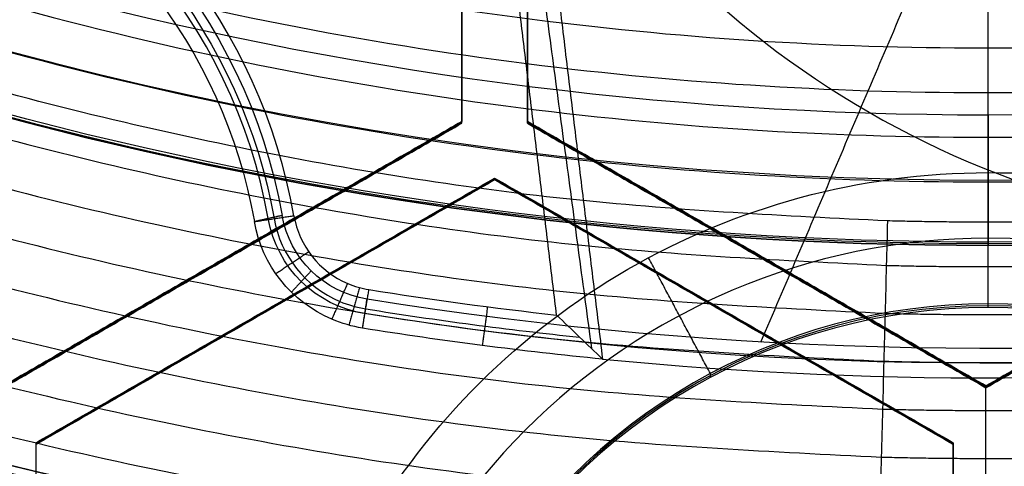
# Model space of a CAD drawing. Header units: millimetres. Extents: x -34.2 to 34.2, y -30.9 to 31.1.
# Tile 7 of 77: x -3.7 to 0.1, y -15.2 to -13.5. Entities that reach past the tile are written whole.
import ezdxf

# ---------------------------------------------------------------- set-up
doc = ezdxf.new("R2010")
doc.units = ezdxf.units.MM
for name, color, linetype, true_color in [('COTAS', 252, 'Continuous', 0x696969), ('IGES level 1', 7, 'Continuous', 0xe5eaed), ('IGES level 14', 7, 'Continuous', 0xffffff), ('IGES level 3', 7, 'Continuous', 0xe5eaed), ('IGES level 5', 7, 'Continuous', 0xe5eaed), ('IGES level 7', 7, 'Continuous', 0xcad1ee), ('IGES level 8', 7, 'Continuous', 0xcad1ee)]:
    doc.layers.add(name, color=color, linetype=linetype, true_color=true_color)

# ---------------------------------------------------------------- blocks, each defined once
blk = doc.blocks.new('Kivi_7w')
at = {"layer": 'IGES level 1', "extrusion": (0, 0, -1)}
for centre, radius, start, end in [((-7.99360577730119e-15, 1.77635683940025e-15, 1.399999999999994), 31, 269.9999999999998, 90.00000000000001), ((-7.573064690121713e-29, 2.831068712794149e-15, 0.8499999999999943), 31, 270.0000000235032, 89.99999998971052), ((-7.573064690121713e-29, 2.831068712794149e-15, 0.8499999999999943), 31, 90, 270.0000000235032), ((7.993605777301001e-15, 1.77635683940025e-15, 1.399999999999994), 31, 90.00000000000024, 270.0000000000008), ((-7.573064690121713e-29, 2.831068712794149e-15, 0.1500000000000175), 30.85, 270.0000000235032, 89.99999998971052), ((-7.573064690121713e-29, 2.831068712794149e-15, 0.1500000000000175), 30.85, 90, 270.0000000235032), ((-7.573064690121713e-29, 1.77635683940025e-15), 30.7, 270, 90), ((0, 0), 30.7, 90.00000000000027, 270.0000000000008), ((-7.573064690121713e-29, 2.831068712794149e-15), 25.75, 270, 89.99999999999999), ((-7.573064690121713e-29, 2.831068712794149e-15), 25.75, 90.0000000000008, 270.0000000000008), ((-7.573064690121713e-29, 2.831068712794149e-15), 24.25, 270, 89.99999999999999), ((-7.573064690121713e-29, 2.831068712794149e-15), 24.25, 90.0000000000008, 270.0000000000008), ((-7.573064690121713e-29, 2.831068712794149e-15, 0.8500000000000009), 23.5, 270.0000000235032, 89.99999998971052), ((-7.573064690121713e-29, 2.831068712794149e-15, 0.8500000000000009), 23.5, 90, 270.0000000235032), ((-8.835242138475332e-29, -1.77635683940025e-15), 23.5, 90.00000000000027, 270.0000000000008), ((1.310063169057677e-14, -1.909583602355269e-14, -6.000000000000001), 24.25000000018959, 269.9999999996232, 330.3936566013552), ((2.886579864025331e-15, 1.873745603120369e-10, -6.000000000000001), 24.25000000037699, 209.6063433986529, 270), ((7.327471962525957e-15, -1.332267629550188e-15, -6.000000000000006), 25.7499999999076, 270.0000000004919, 330.809569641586), ((3.774758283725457e-15, -1.803406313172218e-10, -6.000000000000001), 25.74999999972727, 209.1904303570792, 269.9999999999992)]:
    blk.add_arc(centre, radius, start, end, dxfattribs=at)
at = {"layer": 'IGES level 1'}
for centre, radius, start, end in [((9.992007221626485e-15, 1.77635683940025e-15, -0.2999999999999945), 31, 89.99999999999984, 270), ((-9.992007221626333e-15, 1.77635683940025e-15, -0.2999999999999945), 31, 270.0000000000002, 89.9999999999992), ((7.573064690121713e-29, 2.831068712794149e-15, -1.549999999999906), 30.85, 90.00000002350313, 269.9999999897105), ((7.573064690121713e-29, 2.831068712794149e-15, -1.549999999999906), 30.85, 270, 90.00000001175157), ((7.573064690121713e-29, 1.77635683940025e-15, -1.700000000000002), 30.7, 90.00000000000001, 270), ((1.262177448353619e-28, 1.77635683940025e-15, -1.7), 30.7, 270.0000000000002, 90.0000000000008), ((7.573064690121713e-29, 1.77635683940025e-15), 25.75, 90.00000000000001, 270), ((1.009741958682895e-28, 1.77635683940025e-15), 25.75, 270.0000000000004, 90.0000000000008), ((7.587855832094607e-29, 1.77635683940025e-15), 24.25, 90.00000000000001, 270), ((6.310887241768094e-29, 1.77635683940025e-15), 24.25, 270.0000000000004, 90.0000000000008), ((6.310887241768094e-29, -1.77635683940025e-15), 23.5, 89.99999999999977, 270), ((7.573064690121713e-29, 1.77635683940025e-15, -1.700000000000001), 23.5, 90.00000000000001, 270), ((8.835242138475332e-29, 1.77635683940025e-15, -1.700000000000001), 23.5, 270.0000000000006, 90.0000000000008)]:
    blk.add_arc(centre, radius, start, end, dxfattribs=at)
at = {"layer": 'IGES level 14', "extrusion": (-9.205336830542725e-34, -0.002279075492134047, -0.9999974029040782)}
blk.add_arc((-7.562773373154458e-29, -0.009800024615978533, -4.67721718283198), 16.5, 270, 90, dxfattribs=at)
at = {"layer": 'IGES level 14', "extrusion": (0, 0.002279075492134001, 0.9999974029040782)}
for start, end in [(90.00000002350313, 269.9999999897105), (270, 90.00000002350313)]:
    blk.add_arc((7.573064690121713e-29, -0.009800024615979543, 3.17721718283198), 16.5, start, end, dxfattribs=at)
at = {"layer": 'IGES level 14', "extrusion": (1.962332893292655e-31, -0.002279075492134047, -0.9999974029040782)}
blk.add_arc((-2.449570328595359e-30, -0.009800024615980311, -4.67721718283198), 16.5, 90.00000000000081, 270.0000000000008, dxfattribs=at)
at = {"layer": 'IGES level 14', "extrusion": (1.833778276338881e-35, 0.00227907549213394, 0.9999974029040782)}
blk.add_arc((7.544134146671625e-29, -0.009800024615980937, 1.67721718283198), 16.5, 90.00000000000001, 270, dxfattribs=at)
at = {"layer": 'IGES level 14', "extrusion": (1.833772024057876e-35, 0.00227907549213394, 0.9999974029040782)}
blk.add_arc((7.533618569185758e-29, -0.009800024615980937, 1.67721718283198), 16.5, 90.00000000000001, 270, dxfattribs=at)
at = {"layer": 'IGES level 14', "extrusion": (-1.33034229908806e-32, 0.00227907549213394, 0.9999974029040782)}
blk.add_arc((1.553258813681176e-30, -0.009800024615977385, 1.67721718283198), 16.5, 270.0000000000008, 90.0000000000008, dxfattribs=at)
at = {"layer": 'IGES level 14'}
for points in [[(-2, -11.97912724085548, 4.704530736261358), (-2, -13.99984793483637, 4.709136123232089)], [(-2, -14.00326654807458, 3.209140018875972), (-2, -11.98254585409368, 3.204534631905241)], [(-2, -14.00668516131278, 1.709143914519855), (-2, -11.98596446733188, 1.704538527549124)], [(-1.75, -13.99984793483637, 4.709136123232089), (-1.75, -11.97912724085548, 4.704530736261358)], [(-1.75, -14.00326654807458, 3.209140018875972), (-1.75, -11.98254585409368, 3.204534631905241)], [(-1.75, -11.98596446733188, 1.704538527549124), (-1.75, -14.00668516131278, 1.709143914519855)], [(-2, -13.99984793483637, 4.709136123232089), (-3.75, -15.01020828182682, 4.711438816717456)], [(-3.75, -15.01362689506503, 3.211442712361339), (-2, -14.00326654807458, 3.209140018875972)], [(-3.75, -15.01704550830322, 1.711446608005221), (-2, -14.00668516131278, 1.709143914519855)], [(-2, -14.00668516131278, 1.709143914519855), (-2, -13.99984793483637, 4.709136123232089)], [(-1.75, -14.00668516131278, 1.709143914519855), (-1.75, -13.99984793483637, 4.709136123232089)], [(7.573064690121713e-29, -15.01020828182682, 4.711438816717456), (-1.75, -13.99984793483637, 4.709136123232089)], [(7.573064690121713e-29, -15.01362689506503, 3.211442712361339), (-1.75, -14.00326654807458, 3.209140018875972)], [(-1.75, -14.00668516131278, 1.709143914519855), (7.573064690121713e-29, -15.01704550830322, 1.711446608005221)], [(1.75, -13.99984793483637, 4.709136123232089), (7.573064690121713e-29, -15.01020828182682, 4.711438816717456)], [(7.573064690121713e-29, -15.01362689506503, 3.211442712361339), (1.75, -14.00326654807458, 3.209140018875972)], [(7.573064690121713e-29, -15.01704550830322, 1.711446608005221), (1.75, -14.00668516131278, 1.709143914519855)], [(-3.625, -15.22671407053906, 4.711932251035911), (-1.875, -14.21635372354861, 4.709629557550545)], [(-1.875, -14.21977233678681, 3.209633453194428), (-3.625, -15.23013268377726, 3.211936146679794)], [(-1.875, -14.22319095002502, 1.709637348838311), (-3.625, -15.23355129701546, 1.711940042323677)], [(-1.875, -14.21635372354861, 4.709629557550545), (-1.875, -14.22319095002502, 1.709637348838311)], [(-1.875, -14.21635372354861, 4.709629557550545), (-0.125, -15.22671407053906, 4.711932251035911)], [(-0.125, -15.23013268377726, 3.211936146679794), (-1.875, -14.21977233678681, 3.209633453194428)], [(-0.125, -15.23355129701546, 1.711940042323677), (-1.875, -14.22319095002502, 1.709637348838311)], [(-2.875, -14.5050281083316, 4.710287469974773), (-2.875, -14.511865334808, 1.710295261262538)], [(-0.875, -14.511865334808, 1.710295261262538), (-0.875, -14.5050281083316, 4.710287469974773)], [(-2.75, -14.72837112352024, 1.710788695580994), (-2.75, -14.72153389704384, 4.710780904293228)], [(-1, -14.72153389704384, 4.710780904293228), (-1, -14.72837112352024, 1.710788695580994)], [(7.573064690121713e-29, -15.01704550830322, 1.711446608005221), (7.573064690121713e-29, -15.01020828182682, 4.711438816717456)], [(0, -16.50593463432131, 1.714839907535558), (0, -15.01704550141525, 1.711446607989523)], [(-3.625, -15.23355129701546, 1.711940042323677), (-3.625, -15.22671407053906, 4.711932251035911)], [(-3.625, -15.78831631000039, 4.713212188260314), (-3.625, -15.22671407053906, 4.711932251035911)], [(-3.625, -15.79173492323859, 3.213216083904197), (-3.625, -15.23013268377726, 3.211936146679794)], [(-3.624999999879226, -15.79515353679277, 1.713219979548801), (-3.625, -15.23355129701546, 1.711940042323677)], [(-0.125, -15.22671407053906, 4.711932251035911), (-0.125, -15.23355129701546, 1.711940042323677)], [(-0.125, -15.22671407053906, 4.711932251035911), (-0.1250000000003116, -16.1986159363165, 4.714147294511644)], [(-0.125, -16.20203454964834, 3.21415119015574), (-0.125, -15.23013268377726, 3.211936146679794)], [(-0.125, -15.23355129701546, 1.711940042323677), (-0.1250000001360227, -16.20545316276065, 1.714155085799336)]]:
    blk.add_open_spline(points, degree=1, dxfattribs=at)
at = {"layer": 'IGES level 3', "extrusion": (1.101692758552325e-33, -0.002279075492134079, -0.9999974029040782)}
blk.add_arc((-7.628874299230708e-29, -0.009800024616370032, -14.299988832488), 22.5, 270, 90, dxfattribs=at)
at = {"layer": 'IGES level 3', "extrusion": (-2.721527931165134e-31, -0.002279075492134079, -0.9999974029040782)}
blk.add_arc((2.913533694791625e-29, -0.009800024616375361, -14.299988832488), 22.5, 90.0000000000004, 270.0000000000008, dxfattribs=at)
at = {"layer": 'IGES level 3', "extrusion": (0, -0.002279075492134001, -0.9999974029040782)}
for centre, radius, start, end in [((-7.573064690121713e-29, -0.00980002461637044, -6.299988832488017), 22.49999999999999, 270.0000000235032, 89.99999998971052), ((-7.573064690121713e-29, -0.00980002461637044, -6.299988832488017), 22.49999999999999, 90, 270.0000000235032), ((-7.573064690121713e-29, -0.00980002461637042, -10.299988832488), 20.99999999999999, 270.0000000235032, 89.99999998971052), ((-7.573064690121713e-29, -0.00980002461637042, -10.299988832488), 20.99999999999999, 90, 270.0000000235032), ((-7.573064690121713e-29, -0.009800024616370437, 0.4500111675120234), 18.625, 270.0000000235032, 89.99999998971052), ((-7.573064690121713e-29, -0.009800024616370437, 0.4500111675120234), 18.625, 90, 270.0000000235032), ((-7.573064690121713e-29, -0.009800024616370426, -5.299988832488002), 17.74999999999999, 270.0000000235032, 89.99999998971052), ((-7.573064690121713e-29, -0.009800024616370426, -5.299988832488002), 17.74999999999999, 90, 270.0000000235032), ((-7.573064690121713e-29, -0.00980002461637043, -1.049988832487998), 15.75, 270.0000000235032, 89.99999998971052), ((-7.573064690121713e-29, -0.00980002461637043, -1.049988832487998), 15.75, 90, 270.0000000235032)]:
    blk.add_arc(centre, radius, start, end, dxfattribs=at)
at = {"layer": 'IGES level 3', "extrusion": (8.609319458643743e-34, 0.002279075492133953, 0.9999974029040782)}
blk.add_arc((7.53376800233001e-29, -0.009800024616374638, -1.700011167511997), 22.5, 90.00000000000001, 270, dxfattribs=at)
at = {"layer": 'IGES level 3', "extrusion": (1.835710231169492e-35, -0.002279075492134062, -0.9999974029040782)}
blk.add_arc((-7.573061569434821e-29, -0.009800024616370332, 1.700011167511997), 22.5, 270, 89.99999999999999, dxfattribs=at)
at = {"layer": 'IGES level 3', "extrusion": (-2.043556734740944e-31, 0.002279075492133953, 0.9999974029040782)}
blk.add_arc((-5.083450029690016e-29, -0.009800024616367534, -1.700011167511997), 22.5, 270.0000000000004, 90.0000000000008, dxfattribs=at)
at = {"layer": 'IGES level 3', "extrusion": (-9.819369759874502e-34, -0.002279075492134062, -0.9999974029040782)}
blk.add_arc((-7.573231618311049e-29, -0.009800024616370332, 1.700011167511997), 22.5, 90.0000000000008, 270.0000000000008, dxfattribs=at)
at = {"layer": 'IGES level 3', "extrusion": (1.005376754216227e-33, 0.002279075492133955, 0.9999974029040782)}
blk.add_arc((7.563374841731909e-29, -0.009800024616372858, -1.700011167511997), 21.5, 90.00000000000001, 270, dxfattribs=at)
at = {"layer": 'IGES level 3', "extrusion": (-1.48888891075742e-31, 0.00227907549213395, 0.9999974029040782)}
blk.add_arc((5.023398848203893e-29, -0.009800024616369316, -1.700011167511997), 21.5, 270.0000000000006, 90.0000000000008, dxfattribs=at)
at = {"layer": 'IGES level 3', "extrusion": (-5.205727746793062e-33, -0.002279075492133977, -0.9999974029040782)}
blk.add_arc((-7.585342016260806e-29, -0.009800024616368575, -14.299988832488), 21, 270, 90, dxfattribs=at)
at = {"layer": 'IGES level 3', "extrusion": (2.329453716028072e-33, 0.002279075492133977, 0.9999974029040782)}
blk.add_arc((7.57652751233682e-29, -0.009800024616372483, 6.299988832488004), 21, 90.00000000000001, 270, dxfattribs=at)
at = {"layer": 'IGES level 3', "extrusion": (1.169983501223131e-30, -0.002279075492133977, -0.9999974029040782)}
blk.add_arc((-5.459610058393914e-29, -0.009800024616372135, -14.299988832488), 21, 90.00000000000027, 270.0000000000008, dxfattribs=at)
at = {"layer": 'IGES level 3', "extrusion": (-5.371563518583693e-31, 0.002279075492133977, 0.9999974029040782)}
blk.add_arc((1.043582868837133e-28, -0.009800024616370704, 6.299988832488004), 21, 270.0000000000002, 90.0000000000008, dxfattribs=at)
at = {"layer": 'IGES level 3', "extrusion": (1.83376577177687e-35, 0.002279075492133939, 0.9999974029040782)}
blk.add_arc((7.573053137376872e-29, -0.00980002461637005, 6.299988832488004), 17.75, 90, 270, dxfattribs=at)
at = {"layer": 'IGES level 3', "extrusion": (-1.835350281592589e-33, -0.002279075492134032, -0.9999974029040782)}
blk.add_arc((-7.586699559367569e-29, -0.009800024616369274, -6.299988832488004), 17.75, 270, 90, dxfattribs=at)
at = {"layer": 'IGES level 3', "extrusion": (-4.149966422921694e-34, 0.002279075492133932, 0.9999974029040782)}
blk.add_arc((7.541195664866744e-29, -0.009800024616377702, 4.299988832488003), 17.75, 90.00000000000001, 270, dxfattribs=at)
at = {"layer": 'IGES level 3', "extrusion": (-7.140447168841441e-33, 0.002279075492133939, 0.9999974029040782)}
blk.add_arc((7.577563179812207e-29, -0.00980002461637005, 6.299988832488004), 17.75, 270.0000000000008, 90.0000000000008, dxfattribs=at)
at = {"layer": 'IGES level 3', "extrusion": (4.05774435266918e-31, -0.002279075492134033, -0.9999974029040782)}
for centre, radius in [((-1.413959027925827e-28, -0.00980002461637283, -6.299988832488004), 17.75), ((-1.436660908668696e-29, -0.009800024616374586, -4.299988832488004), 16.75)]:
    blk.add_arc(centre, radius, 90.0000000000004, 270.0000000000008, dxfattribs=at)
at = {"layer": 'IGES level 3', "extrusion": (9.146713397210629e-32, 0.002279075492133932, 0.9999974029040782)}
blk.add_arc((1.38446209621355e-28, -0.009800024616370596, 4.299988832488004), 17.75, 270.0000000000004, 90.0000000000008, dxfattribs=at)
at = {"layer": 'IGES level 3', "extrusion": (2.570194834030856e-33, 0.00227907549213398, 0.9999974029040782)}
blk.add_arc((7.572730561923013e-29, -0.00980002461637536, 1.299988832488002), 16.75, 89.99999999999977, 270, dxfattribs=at)
at = {"layer": 'IGES level 3', "extrusion": (-1.714979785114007e-33, -0.002279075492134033, -0.9999974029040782)}
blk.add_arc((-7.557536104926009e-29, -0.009800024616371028, -4.299988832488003), 16.75, 270, 90, dxfattribs=at)
at = {"layer": 'IGES level 3', "extrusion": (0, -0.002279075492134, -0.9999974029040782)}
for start, end in [(270.0000000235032, 89.99999998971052), (90, 270.0000000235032)]:
    blk.add_arc((-7.573064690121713e-29, -0.009800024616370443, -2.799988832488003), 16.74999999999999, start, end, dxfattribs=at)
at = {"layer": 'IGES level 3', "extrusion": (-2.043556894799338e-31, 0.002279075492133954, 0.9999974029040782)}
blk.add_arc((1.288743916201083e-29, -0.00980002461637, 1.299988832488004), 16.75, 270.0000000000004, 90.0000000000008, dxfattribs=at)
at = {"layer": 'IGES level 3', "extrusion": (2.353528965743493e-33, 0.002279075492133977, 0.9999974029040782)}
blk.add_arc((7.888420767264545e-29, -0.009800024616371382, 0.7999888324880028), 15.75, 89.99999999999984, 270, dxfattribs=at)
at = {"layer": 'IGES level 3', "extrusion": (4.243116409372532e-35, -0.002279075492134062, -0.9999974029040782)}
blk.add_arc((-7.53362716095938e-29, -0.009800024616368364, -1.299988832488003), 15.75, 270, 90, dxfattribs=at)
at = {"layer": 'IGES level 3', "extrusion": (7.940419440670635e-31, -0.002279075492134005, -0.9999974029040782)}
blk.add_arc((-3.889758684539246e-29, -0.009800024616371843, -1.299988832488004), 15.75, 90.00000000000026, 270.0000000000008, dxfattribs=at)
at = {"layer": 'IGES level 3', "extrusion": (3.934485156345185e-31, -0.002279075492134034, -0.9999974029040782)}
blk.add_arc((-2.555831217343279e-29, -0.00980002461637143, -0.7999888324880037), 15.75, 90.0000000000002, 270.0000000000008, dxfattribs=at)
at = {"layer": 'IGES level 5', "extrusion": (-3.67087160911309e-16, 0.002279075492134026, 0.9999974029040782)}
blk.add_arc((1.020545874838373e-14, -0.009800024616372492, 27.79998883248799), 25, 90.03400423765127, 270.0340042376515, dxfattribs=at)
at = {"layer": 'IGES level 5', "extrusion": (0, -0.002279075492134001, -0.9999974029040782)}
for centre, radius, start, end in [((-7.573064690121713e-29, -0.009800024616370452, -21.299988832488), 25, 269.9659957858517, 89.96599575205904), ((-7.573064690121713e-29, -0.009800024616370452, -21.299988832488), 25, 89.96599576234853, 269.9659957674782), ((-7.573064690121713e-29, -0.009800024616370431, -28.04998883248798), 24.75, 269.9659957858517, 89.96599575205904), ((-7.573064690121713e-29, -0.009800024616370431, -28.04998883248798), 24.75, 89.96599576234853, 269.9659957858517), ((-7.573064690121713e-29, -0.009800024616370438, -12.299988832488), 21.5, 269.9659957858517, 89.96599575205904), ((-7.573064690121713e-29, -0.009800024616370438, -12.299988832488), 21.5, 89.96599576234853, 269.9659957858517), ((-7.573064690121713e-29, -0.009800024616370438, -15.899988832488), 20, 89.96599576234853, 269.9659957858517), ((-7.573064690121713e-29, -0.009800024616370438, -15.899988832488), 20, 269.9659957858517, 89.96599575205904), ((-7.573064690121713e-29, -0.009800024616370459, -18.749988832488), 14.5, 269.9659957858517, 89.96599575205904), ((-7.573064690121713e-29, -0.009800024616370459, -18.749988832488), 14.5, 89.96599576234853, 269.9659957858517)]:
    blk.add_arc(centre, radius, start, end, dxfattribs=at)
at = {"layer": 'IGES level 5', "extrusion": (-3.670881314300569e-16, 0.002279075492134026, 0.9999974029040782)}
blk.add_arc((1.020873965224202e-14, -0.009800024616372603, 27.799988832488), 25, 270.0340042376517, 90.03400423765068, dxfattribs=at)
at = {"layer": 'IGES level 5', "extrusion": (3.670879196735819e-16, -0.002279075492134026, -0.9999974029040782)}
blk.add_arc((-5.428418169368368e-15, -0.009800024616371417, -14.799988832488), 25, 89.96599576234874, 269.9659957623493, dxfattribs=at)
at = {"layer": 'IGES level 5', "extrusion": (3.670884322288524e-16, -0.002279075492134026, -0.9999974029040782)}
blk.add_arc((-5.430291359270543e-15, -0.009800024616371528, -14.799988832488), 25, 269.9659957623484, 89.96599576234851, dxfattribs=at)
at = {"layer": 'IGES level 5', "extrusion": (0, 0.002279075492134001, 0.9999974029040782)}
for centre, radius, start, end in [((7.573064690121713e-29, -0.009800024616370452, 14.54998883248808), 24.75000000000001, 90.03400426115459, 270.034004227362), ((7.573064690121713e-29, -0.009800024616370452, 14.54998883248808), 24.75000000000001, 270.0340042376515, 90.03400426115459), ((7.573064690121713e-29, -0.009800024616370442, 15.74998883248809), 14.25, 270.0340042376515, 90.03400426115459), ((7.573064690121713e-29, -0.009800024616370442, 15.74998883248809), 14.25, 90.03400426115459, 270.034004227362)]:
    blk.add_arc(centre, radius, start, end, dxfattribs=at)
at = {"layer": 'IGES level 5', "extrusion": (3.6706471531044e-16, -0.002279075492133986, -0.9999974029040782)}
blk.add_arc((-1.039887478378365e-14, -0.009800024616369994, -28.299988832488), 24.5, 269.9659957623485, 89.96599576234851, dxfattribs=at)
at = {"layer": 'IGES level 5', "extrusion": (3.670642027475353e-16, -0.002279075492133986, -0.9999974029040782)}
blk.add_arc((-1.039450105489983e-14, -0.009800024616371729, -28.299988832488), 24.5, 89.9659957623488, 269.9659957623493, dxfattribs=at)
at = {"layer": 'IGES level 5', "extrusion": (-3.670653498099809e-16, 0.002279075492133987, 0.9999974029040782)}
blk.add_arc((5.244170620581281e-15, -0.00980002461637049, 14.299988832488), 24.5, 90.03400423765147, 270.0340042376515, dxfattribs=at)
at = {"layer": 'IGES level 5', "extrusion": (-3.670637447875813e-16, 0.002279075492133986, 0.9999974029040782)}
blk.add_arc((5.24895767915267e-15, -0.009800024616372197, 14.299988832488), 24.5, 270.0340042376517, 90.0340042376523, dxfattribs=at)
at = {"layer": 'IGES level 5', "extrusion": (3.670926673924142e-16, -0.002279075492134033, -0.9999974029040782)}
blk.add_arc((-5.247873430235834e-15, -0.009800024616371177, -14.299988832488), 21.5, 269.9659957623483, 89.96599576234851, dxfattribs=at)
at = {"layer": 'IGES level 5', "extrusion": (-3.670433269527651e-16, 0.002279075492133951, 0.9999974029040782)}
blk.add_arc((3.780532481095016e-15, -0.00980002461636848, 10.299988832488), 21.5, 90.03400423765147, 270.0340042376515, dxfattribs=at)
at = {"layer": 'IGES level 5', "extrusion": (-3.670335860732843e-16, 0.002279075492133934, 0.9999974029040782)}
blk.add_arc((3.780450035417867e-15, -0.009800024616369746, 10.299988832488), 21.5, 90.03400423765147, 270.0340042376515, dxfattribs=at)
at = {"layer": 'IGES level 5', "extrusion": (3.670927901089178e-16, -0.002279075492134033, -0.9999974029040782)}
blk.add_arc((-5.249162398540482e-15, -0.009800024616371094, -14.299988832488), 21.5, 89.96599576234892, 269.9659957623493, dxfattribs=at)
at = {"layer": 'IGES level 5', "extrusion": (-3.670334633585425e-16, 0.002279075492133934, 0.9999974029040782)}
blk.add_arc((3.780448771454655e-15, -0.009800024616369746, 10.299988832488), 21.5, 270.0340042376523, 90.03400423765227, dxfattribs=at)
at = {"layer": 'IGES level 5', "extrusion": (-3.670434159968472e-16, 0.00227907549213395, 0.9999974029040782)}
blk.add_arc((3.786815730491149e-15, -0.009800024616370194, 10.299988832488), 21.5, 270.0340042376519, 90.0340042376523, dxfattribs=at)
at = {"layer": 'IGES level 5', "extrusion": (3.671096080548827e-16, -0.002279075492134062, -0.9999974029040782)}
blk.add_arc((-7.894942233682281e-15, -0.00980002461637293, -21.499988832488), 20, 269.9659957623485, 89.96599576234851, dxfattribs=at)
at = {"layer": 'IGES level 5', "extrusion": (3.671099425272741e-16, -0.002279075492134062, -0.9999974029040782)}
blk.add_arc((-7.88695333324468e-15, -0.009800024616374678, -21.499988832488), 20, 89.96599576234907, 269.9659957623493, dxfattribs=at)
at = {"layer": 'IGES level 5', "extrusion": (-3.670564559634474e-16, 0.002279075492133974, 0.9999974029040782)}
blk.add_arc((3.786930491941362e-15, -0.009800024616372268, 10.299988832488), 20, 90.03400423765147, 270.0340042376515, dxfattribs=at)
at = {"layer": 'IGES level 5', "extrusion": (3.671066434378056e-16, -0.002279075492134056, -0.9999974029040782)}
blk.add_arc((-3.781202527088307e-15, -0.009800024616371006, -10.299988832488), 20, 269.9659957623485, 89.96599576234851, dxfattribs=at)
at = {"layer": 'IGES level 5', "extrusion": (3.671063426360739e-16, -0.002279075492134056, -0.9999974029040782)}
blk.add_arc((-3.781199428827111e-15, -0.009800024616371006, -10.299988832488), 20, 89.96599576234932, 269.9659957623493, dxfattribs=at)
at = {"layer": 'IGES level 5', "extrusion": (-3.670565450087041e-16, 0.002279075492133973, 0.9999974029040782)}
blk.add_arc((3.784998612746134e-15, -0.00980002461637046, 10.299988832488), 20, 270.0340042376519, 90.0340042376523, dxfattribs=at)
at = {"layer": 'IGES level 5', "extrusion": (3.671061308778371e-16, -0.002279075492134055, -0.9999974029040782)}
for centre in [(-7.893007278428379e-15, -0.009800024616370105, -21.499988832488), (-5.873684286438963e-15, -0.009800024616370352, -15.999988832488)]:
    blk.add_arc(centre, 14.5, 89.96599576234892, 269.9659957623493, dxfattribs=at)
at = {"layer": 'IGES level 5', "extrusion": (3.671049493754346e-16, -0.002279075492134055, -0.9999974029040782)}
blk.add_arc((-7.893250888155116e-15, -0.009800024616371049, -21.499988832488), 14.5, 269.9659957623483, 89.96599576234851, dxfattribs=at)
at = {"layer": 'IGES level 5', "extrusion": (-3.671051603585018e-16, 0.002279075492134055, 0.9999974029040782)}
blk.add_arc((5.872131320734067e-15, -0.009800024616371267, 15.999988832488), 14.5, 90.03400423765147, 270.0340042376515, dxfattribs=at)
at = {"layer": 'IGES level 5', "extrusion": (3.671057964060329e-16, -0.002279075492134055, -0.9999974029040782)}
blk.add_arc((-5.87447439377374e-15, -0.009800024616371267, -15.999988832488), 14.5, 269.9659957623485, 89.96599576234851, dxfattribs=at)
at = {"layer": 'IGES level 5', "extrusion": (-3.671052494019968e-16, 0.002279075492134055, 0.9999974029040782)}
blk.add_arc((5.874298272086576e-15, -0.00980002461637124, 15.999988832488), 14.5, 270.0340042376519, 90.0340042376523, dxfattribs=at)
at = {"layer": 'IGES level 5', "extrusion": (-3.670645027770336e-16, 0.002279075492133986, 0.9999974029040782)}
blk.add_arc((5.688760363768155e-15, -0.00980002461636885, 15.499988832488), 14, 90.03400423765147, 270.0340042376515, dxfattribs=at)
at = {"layer": 'IGES level 5', "extrusion": (-3.669140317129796e-16, 0.002279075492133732, 0.9999974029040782)}
blk.add_arc((5.686152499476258e-15, -0.009800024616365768, 15.499988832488), 14, 270.0340042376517, 90.0340042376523, dxfattribs=at)
at = {"layer": 'IGES level 5', "extrusion": (3.671208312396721e-16, -0.002279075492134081, -0.9999974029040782)}
blk.add_arc((-0.01008925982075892, -17.00979703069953, -28.299988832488), 2.749999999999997, 269.9659957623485, 89.96599576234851, dxfattribs=at)
at = {"layer": 'IGES level 5', "extrusion": (3.671165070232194e-16, -0.002279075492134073, -0.9999974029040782)}
blk.add_arc((-0.01008925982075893, -17.00979703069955, -28.299988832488), 2.750000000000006, 89.96599576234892, 269.9659957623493, dxfattribs=at)
at = {"layer": 'IGES level 5', "extrusion": (0, 0.002279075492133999, 0.9999974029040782)}
for start, end in [(90.03400426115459, 270.034004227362), (270.0340042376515, 90.03400426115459)]:
    blk.add_arc((0.01008925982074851, -17.00979703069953, 28.04998883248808), 2.5, start, end, dxfattribs=at)
at = {"layer": 'IGES level 5', "extrusion": (0, 0.002279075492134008, 0.9999974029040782)}
for start, end in [(90.03400426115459, 224.2527559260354), (315.7980453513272, 90.03400426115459)]:
    blk.add_arc((0.01008925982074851, -17.00979703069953, 24.64998883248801), 2.25, start, end, dxfattribs=at)
at = {"layer": 'IGES level 5', "extrusion": (-3.668610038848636e-16, 0.002279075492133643, 0.9999974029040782)}
blk.add_arc((0.01008925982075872, -17.00979703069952, 27.79998883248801), 2.250000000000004, 90.0340042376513, 270.0340042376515, dxfattribs=at)
at = {"layer": 'IGES level 5', "extrusion": (-3.668605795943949e-16, 0.002279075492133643, 0.9999974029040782)}
blk.add_arc((0.01008925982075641, -17.00979703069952, 21.49998883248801), 2.250000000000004, 90.03400423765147, 270.0340042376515, dxfattribs=at)
at = {"layer": 'IGES level 5', "extrusion": (-3.677966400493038e-16, 0.002279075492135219, 0.9999974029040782)}
blk.add_arc((0.01008925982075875, -17.00979703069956, 27.79998883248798), 2.250000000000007, 270.0340042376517, 90.0340042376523, dxfattribs=at)
at = {"layer": 'IGES level 5', "extrusion": (-3.668619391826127e-16, 0.002279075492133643, 0.9999974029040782)}
blk.add_arc((0.0100892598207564, -17.0097970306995, 21.49998883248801), 2.250000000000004, 270.034004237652, 90.0340042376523, dxfattribs=at)
at = {"layer": 'IGES level 5'}
for points in [[(0.008308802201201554, -13.97443552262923, 15.53187796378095), (0.007270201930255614, -12.22444038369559, 15.52788958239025)], [(0.00845717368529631, -14.19526269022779, 28.33241448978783), (0.007715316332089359, -12.94526613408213, 28.32956564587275)], [(0.00830880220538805, -13.97443552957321, 15.53187796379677), (0.008605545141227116, -14.47329460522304, 16.03301620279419)], [(0.008753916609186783, -14.6964008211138, 27.833555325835), (0.008457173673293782, -14.19526266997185, 28.33241448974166)], [(0.008605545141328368, -14.47329460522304, 16.03301620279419), (0.008605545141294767, -14.4607596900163, 21.53300191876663)], [(0.008753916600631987, -14.71075898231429, 21.53357168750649), (0.008605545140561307, -14.4607596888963, 21.53300191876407)], [(-1.051730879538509, -14.96270671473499, 27.83416225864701), (-1.287690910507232, -14.52074765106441, 28.33315629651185)], [(0.008753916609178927, -14.71075899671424, 21.53357168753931), (0.008753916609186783, -14.6964008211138, 27.833555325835)], [(-1.051730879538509, -14.97706489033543, 21.53417862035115), (-1.051730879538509, -14.96270671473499, 27.83416225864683)]]:
    blk.add_open_spline(points, degree=1, dxfattribs=at)
at = {"layer": 'IGES level 7', "extrusion": (0, -0.002279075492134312, -0.9999974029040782)}
for centre, radius, start, end in [((-1.322079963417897, -10.93006122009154, -14.36937086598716), 2.619382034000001, 203.0969845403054, 23.09698450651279), ((4.761671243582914, -14.76027415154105, -12.57498883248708), 2.0765525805, 113.0969845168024, 170.0030267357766), ((2.299628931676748, -14.32628376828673, -14.47498883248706), 0.4462820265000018, 279.1253601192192, 350.0030267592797)]:
    blk.add_arc(centre, radius, start, end, dxfattribs=at)
at = {"layer": 'IGES level 7', "extrusion": (1.022956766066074e-10, 0.002279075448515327, 0.9999974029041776)}
blk.add_arc((1.322079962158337, -10.93006121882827, 13.44998883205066), 3.538764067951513, 210.3365144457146, 336.9030154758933, dxfattribs=at)
at = {"layer": 'IGES level 7', "extrusion": (-2.185809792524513e-16, -0.002279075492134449, -0.9999974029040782)}
blk.add_arc((4.761671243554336, -14.76027415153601, -15.49998883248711), 2.107435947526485, 107.8908469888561, 170.0030267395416, dxfattribs=at)
at = {"layer": 'IGES level 7', "extrusion": (0, 0.002279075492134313, 0.9999974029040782)}
for centre, radius, start, end in [((-4.761671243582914, -14.76027415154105, 14.47498883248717), 2.053717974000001, 9.996973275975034, 72.10915301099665), ((-2.299628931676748, -14.32628376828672, 12.57498883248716), 0.4234474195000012, 189.996973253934, 246.9030154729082), ((-2.299628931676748, -14.32628376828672, 12.57498883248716), 0.4234474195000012, 246.9030154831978, 260.8746398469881)]:
    blk.add_arc(centre, radius, start, end, dxfattribs=at)
at = {"layer": 'IGES level 7', "extrusion": (-8.333318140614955e-15, 0.002279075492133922, 0.9999974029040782)}
blk.add_arc((-4.761671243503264, -14.76027415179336, 11.69998883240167), 2.153105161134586, 9.996973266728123, 66.90301549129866, dxfattribs=at)
at = {"layer": 'IGES level 7', "extrusion": (-4.535651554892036e-16, -0.00227907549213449, -0.9999974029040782)}
blk.add_arc((4.761671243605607, -14.76027415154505, -13.44998883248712), 2.00000000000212, 113.0969845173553, 170.0030267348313, dxfattribs=at)
at = {"layer": 'IGES level 7', "extrusion": (5.254939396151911e-16, -0.002279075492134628, -0.9999974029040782)}
blk.add_arc((1.653906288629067e-11, -0.009800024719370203, -15.49998883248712), 14.89256405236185, 247.0686088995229, 279.1253601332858, dxfattribs=at)
at = {"layer": 'IGES level 7', "extrusion": (0, -0.002279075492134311, -0.9999974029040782)}
blk.add_arc((-7.573064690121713e-29, -0.009800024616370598, -14.47498883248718), 14.94628202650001, 247.06860891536, 279.1253601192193, dxfattribs=at)
at = {"layer": 'IGES level 7', "extrusion": (-9.265845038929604e-15, 0.002279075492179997, 0.999997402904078)}
blk.add_arc((1.051371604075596e-09, -0.009800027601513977, 13.44998883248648), 14.99999999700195, 264.4018392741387, 289.4041916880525, dxfattribs=at)
at = {"layer": 'IGES level 7', "extrusion": (2.36937898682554e-15, -0.002279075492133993, -0.9999974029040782)}
blk.add_arc((2.29962893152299, -14.32628376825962, -13.44998883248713), 0.5000000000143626, 293.0969845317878, 350.0030267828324, dxfattribs=at)
at = {"layer": 'IGES level 7', "extrusion": (5.314833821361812e-15, -0.002279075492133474, -0.9999974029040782)}
blk.add_arc((2.29962893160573, -14.32628376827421, -15.49998883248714), 0.3925640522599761, 279.1253600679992, 350.0030267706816, dxfattribs=at)
at = {"layer": 'IGES level 7', "extrusion": (-1.498629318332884e-14, 0.002279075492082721, 0.9999974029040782)}
blk.add_arc((-2.299628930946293, -14.32628376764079, 11.69998883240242), 0.3468948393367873, 189.9969733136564, 246.9030155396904, dxfattribs=at)
at = {"layer": 'IGES level 7', "extrusion": (2.133293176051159e-10, 0.002279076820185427, 0.9999974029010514)}
blk.add_arc((-2.299628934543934, -14.32628378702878, 11.69998881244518), 0.3468948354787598, 246.9030153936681, 260.8746398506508, dxfattribs=at)
at = {"layer": 'IGES level 7', "extrusion": (-1.092028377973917e-10, 0.0022790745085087, 0.99999740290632)}
blk.add_arc((-1.339225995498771e-08, -0.009800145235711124, 11.69998884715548), 14.84689470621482, 260.8746398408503, 263.6645686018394, dxfattribs=at)
at = {"layer": 'IGES level 7', "extrusion": (0, 0.002279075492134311, 0.9999974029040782)}
blk.add_arc((7.573064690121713e-29, -0.009800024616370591, 12.57498883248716), 14.92344741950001, 260.8746398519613, 264.0353658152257, dxfattribs=at)
at = {"layer": 'IGES level 7', "extrusion": (-1.219322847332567e-11, -0.002279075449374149, -0.9999974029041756)}
blk.add_arc((2.299628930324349, -14.32628376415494, -13.44998883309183), 0.5000000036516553, 279.1253601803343, 293.0969845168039, dxfattribs=at)
at = {"layer": 'IGES level 7', "extrusion": (-1.326071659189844e-13, -0.002279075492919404, -0.9999974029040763)}
blk.add_arc((3.046670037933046e-08, -0.009800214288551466, -13.44998883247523), 14.99999980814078, 275.5981606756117, 279.1253601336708, dxfattribs=at)
at = {"layer": 'IGES level 7'}
for points, degree in [([(-1.887745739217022, -12.02405183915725, 12.62470874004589), (-1.505372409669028, -14.86730255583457, 13.06272814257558)], 1), ([(-0.8586582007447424, -14.84225366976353, 15.53385579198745), (0.2590766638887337, -12.22138554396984, 15.52788262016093)], 1), ([(-1.732134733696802, -12.68672568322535, 13.4789378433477), (-1.463264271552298, -14.90756566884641, 13.48399931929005)], 1), ([(-1.638339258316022, -14.73931997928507, 11.73361132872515), (-1.855541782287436, -12.94525142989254, 11.7295224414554)], 1), ([(-2.686232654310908, -14.35906834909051, 15.53275457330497), (-2.792037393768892, -14.38239087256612, 13.48280240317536)], 1), ([(-2.792037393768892, -14.38239087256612, 13.48280240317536), (-2.641256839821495, -14.35980085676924, 11.73274637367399)], 1), ([(-2.584158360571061, -14.49802239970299, 11.73306139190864), (-2.709737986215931, -14.5816177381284, 13.48325645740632)], 1), ([(-2.575094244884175, -14.57060822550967, 15.53323668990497), (-2.650482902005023, -14.65182445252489, 13.48341646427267)], 1), ([(-2.495773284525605, -14.75551289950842, 13.4836527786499), (-2.435711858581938, -14.61866906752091, 11.73333635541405)], 1), ([(-2.39080268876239, -14.63427946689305, 11.73337193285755), (-2.431043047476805, -14.7780130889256, 13.48370405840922)], 1), ([(-2.378926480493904, -14.78926359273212, 13.48372969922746), (-2.35464475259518, -14.64208495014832, 11.73338972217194)], 1), ([(-2.378926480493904, -14.78926359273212, 13.48372969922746), (-2.361887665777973, -14.67851555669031, 15.53348261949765)], 1), ([(-1.902387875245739, -14.70760700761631, 11.73353905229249), (-1.922005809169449, -14.85546133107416, 13.48388056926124)], 1), ([(-1.638339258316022, -14.73931997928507, 11.73361132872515), (-1.579934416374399, -14.7958195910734, 12.31702903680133), (-1.521576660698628, -14.85189610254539, 12.90049257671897), (-1.463264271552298, -14.90756566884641, 13.48399931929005)], 3)]:
    blk.add_open_spline(points, degree=degree, dxfattribs=at)
at = {"layer": 'IGES level 8', "extrusion": (0, -0.002279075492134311, -0.9999974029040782)}
for start, end in [(293.0969845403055, 113.0969845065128), (113.0969845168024, 293.0969845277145)]:
    blk.add_arc((-7.573064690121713e-29, -0.009800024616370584, -5.199988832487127), 17.5, start, end, dxfattribs=at)
at = {"layer": 'IGES level 8', "extrusion": (5.852610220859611e-15, 0.002279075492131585, 0.9999974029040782)}
blk.add_arc((-2.797333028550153e-14, -0.0098000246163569, 4.449988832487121), 17.5, 66.90301548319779, 246.9030154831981, dxfattribs=at)
at = {"layer": 'IGES level 8', "extrusion": (6.988834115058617e-15, -0.002279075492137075, -0.9999974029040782)}
blk.add_arc((-3.187853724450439e-14, -0.009800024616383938, -4.44998883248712), 17.5, 113.0969845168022, 293.0969845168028, dxfattribs=at)
at = {"layer": 'IGES level 8', "extrusion": (5.912111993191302e-16, -0.002279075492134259, -0.9999974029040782)}
blk.add_arc((-9.290872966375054e-15, -0.009800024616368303, -5.949988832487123), 17.50000000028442, 209.6594123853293, 286.5345566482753, dxfattribs=at)
at = {"layer": 'IGES level 8'}
blk.add_open_spline([(-6.865052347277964, -16.09685385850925, 4.486686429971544), (6.865052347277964, 16.0975375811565, 4.413312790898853)], degree=1, dxfattribs=at)
for points, weights in [([(7.920460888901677, -13.65805883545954, 5.98113211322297), (35.24417047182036, 2.182821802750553, 5.945029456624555), (19.40324869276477, 29.50646042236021, 5.882756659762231), (-7.920460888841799, 13.66557978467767, 5.918859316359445)], [1, 0.333333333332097, 0.333333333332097, 1]), ([(-7.920460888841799, 13.66557978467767, 5.918859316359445), (-24.94236783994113, 3.79715414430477, 5.941350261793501), (-20.08149548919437, -15.2685658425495, 5.984802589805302), (-0.4125494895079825, -15.78257809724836, 5.98597406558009)], [1, 0.514853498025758, 0.514853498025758, 1]), ([(-7.853117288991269, 13.5499527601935, 6.152722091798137), (-24.73029573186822, 3.765433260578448, 6.175021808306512), (-19.91075287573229, -15.13818072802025, 6.218104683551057), (-0.409041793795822, -15.6478226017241, 6.219266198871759)], [1, 0.514853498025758, 0.514853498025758, 1]), ([(-7.761583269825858, 13.39276056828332, 6.457026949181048), (-24.44204543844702, 3.722287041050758, 6.479066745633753), (-19.67867799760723, -14.96099103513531, 6.521647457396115), (-0.4042741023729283, -15.46469264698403, 6.522795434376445)], [1, 0.514853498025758, 0.514853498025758, 1]), ([(-7.67004925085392, 13.2355356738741, 6.74698269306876), (-24.15379514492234, 3.679108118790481, 6.768762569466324), (-19.44660311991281, -14.78383404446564, 6.810841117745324), (-0.3995064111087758, -15.28159539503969, 6.811975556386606)], [1, 0.5148534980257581, 0.5148534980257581, 1]), ([(-7.578515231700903, 13.07828099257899, 7.023868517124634), (-23.86554485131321, 3.635899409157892, 7.04538847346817), (-19.21452824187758, -14.60670684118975, 7.086964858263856), (-0.3947387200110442, -15.09852793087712, 7.088085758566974)], [1, 0.514853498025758, 0.514853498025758, 1]), ([(-7.486981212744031, 12.92099913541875, 7.288830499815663), (-23.57729455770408, 3.592663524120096, 7.31009053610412), (-18.98245336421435, -14.42960681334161, 7.351164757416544), (-0.3899710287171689, -14.91548764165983, 7.352272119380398)], [1, 0.514853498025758, 0.514853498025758, 1]), ([(-7.395447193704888, 12.76369241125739, 7.54288160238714), (-23.28904426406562, 3.549402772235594, 7.563881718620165), (-18.75037848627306, -14.25253165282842, 7.60445377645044), (-0.3852033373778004, -14.73247221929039, 7.605547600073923)], [0.9999999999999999, 0.514853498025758, 0.514853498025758, 0.9999999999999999]), ([(-7.30391317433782, 12.60636282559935, 7.786901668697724), (-23.00079397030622, 3.506119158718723, 7.807641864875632), (-18.51830360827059, -14.07547935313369, 7.847711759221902), (-0.3804356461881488, -14.54947965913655, 7.848792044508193)], [0.9999999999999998, 0.5148534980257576, 0.5148534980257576, 0.9999999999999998]), ([(-0.3760125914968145, -14.37973382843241, 8.066137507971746), (-18.30300446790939, -13.91124438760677, 8.065069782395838), (-22.73338010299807, 3.465945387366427, 8.025465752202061), (-7.218995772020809, 12.46038699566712, 8.004966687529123)], [1, 0.514853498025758, 0.514853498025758, 1]), ([(-7.142161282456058, 12.32840886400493, 8.247426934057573), (-31.78092200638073, -1.955876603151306, 8.27998198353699), (-17.49659944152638, -26.59457333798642, 8.336135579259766), (7.142161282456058, -12.31028787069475, 8.303580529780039)], [1, 0.333333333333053, 0.333333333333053, 1]), ([(-7.056896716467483, 12.18192373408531, 8.504770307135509), (-31.40151493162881, -1.931833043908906, 8.536936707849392), (-17.28772149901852, -26.27638803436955, 8.592419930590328), (7.056896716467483, -12.16263125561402, 8.560253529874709)], [0.9999999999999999, 0.3333333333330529, 0.3333333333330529, 0.9999999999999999]), ([(-6.971632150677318, 12.03541300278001, 8.750880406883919), (-31.02210785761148, -1.907815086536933, 8.782658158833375), (-17.07884355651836, -25.95822833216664, 8.837471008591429), (6.971632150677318, -12.01500024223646, 8.805693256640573)], [1, 0.333333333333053, 0.333333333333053, 1]), ([(-6.88636758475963, 11.88887898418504, 8.986772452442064), (-30.64270078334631, -1.883820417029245, 9.018161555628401), (-16.86996561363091, -25.64009191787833, 9.07230403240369), (6.88636758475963, -11.86739251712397, 9.0409149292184)], [1, 0.333333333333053, 0.333333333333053, 1]), ([(1.430282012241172, -14.31340499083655, 8.06598633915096), (0.8299704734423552, -14.37335580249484, 8.066122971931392), (0.2270791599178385, -14.39549453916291, 8.066173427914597), (-0.3760125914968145, -14.37973382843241, 8.066137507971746)], [1, 0.998684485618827, 0.998684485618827, 1]), ([(-0.3804356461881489, -14.54947965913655, 7.848792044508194), (0.2297503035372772, -14.56542576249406, 7.848828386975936), (0.839733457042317, -14.54302660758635, 7.848777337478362), (1.447106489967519, -14.4823705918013, 7.848639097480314)], [1, 0.9986844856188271, 0.9986844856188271, 1]), ([(-0.3852033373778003, -14.73247221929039, 7.60554760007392), (0.2326295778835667, -14.74861816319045, 7.605584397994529), (0.850257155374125, -14.72593829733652, 7.605532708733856), (1.46524190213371, -14.66452212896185, 7.605392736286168)], [1, 0.9986844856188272, 0.9986844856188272, 1]), ([(-0.3899710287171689, -14.91548764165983, 7.352272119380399), (0.2355088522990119, -14.93183342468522, 7.352309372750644), (0.8607808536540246, -14.90887284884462, 7.352257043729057), (1.483377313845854, -14.84669652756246, 7.352115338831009)], [1, 0.998684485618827, 0.998684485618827, 1]), ([(-0.3947387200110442, -15.09852793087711, 7.088085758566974), (0.2383881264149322, -15.11507355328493, 7.088123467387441), (0.8713045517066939, -15.0918322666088, 7.088070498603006), (1.501512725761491, -15.02889579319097, 7.087927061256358)], [1, 0.9986844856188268, 0.9986844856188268, 1]), ([(-0.3995064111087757, -15.28159539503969, 6.811975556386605), (0.2412674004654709, -15.29834085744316, 6.812013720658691), (0.8818282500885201, -15.27481886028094, 6.811960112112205), (1.51964813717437, -15.21112223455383, 6.811814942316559)], [1, 0.9986844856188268, 0.9986844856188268, 1])]:
    blk.add_rational_spline(points, weights, degree=3, dxfattribs=at)
blk.add_open_spline([(-0.3760125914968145, -14.37973382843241, 8.066137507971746), (-0.3774869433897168, -14.43631286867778, 7.994963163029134), (-0.3805505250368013, -14.55388539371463, 7.84447768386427), (-0.3852033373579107, -14.73246841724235, 7.607215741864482), (-0.3899710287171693, -14.91548350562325, 7.354086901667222), (-0.3947387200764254, -15.09852341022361, 7.090069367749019), (-0.3995064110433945, -15.281590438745, 6.814150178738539), (-0.4042741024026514, -15.46468720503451, 6.525183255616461), (-0.4086217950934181, -15.63168426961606, 6.248607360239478), (-0.4113802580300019, -15.73765620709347, 6.065226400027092), (-0.4125494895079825, -15.78257809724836, 5.98597406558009)], degree=3, knots=[0, 0, 0, 0, 0.0708268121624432, 0.147172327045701, 0.223517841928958, 0.299863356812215, 0.376208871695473, 0.45255438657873, 0.528899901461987, 0.585068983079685, 0.585068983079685, 0.585068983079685, 0.585068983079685], dxfattribs=at)

msp = doc.modelspace()

# ---------------------------------------------------------------- block references
at = {"layer": 'COTAS'}
msp.add_blockref('Kivi_7w', (-7.573064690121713e-29, 0.136188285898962, 2.023586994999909), dxfattribs=at)

doc.saveas('drawing.dxf')
